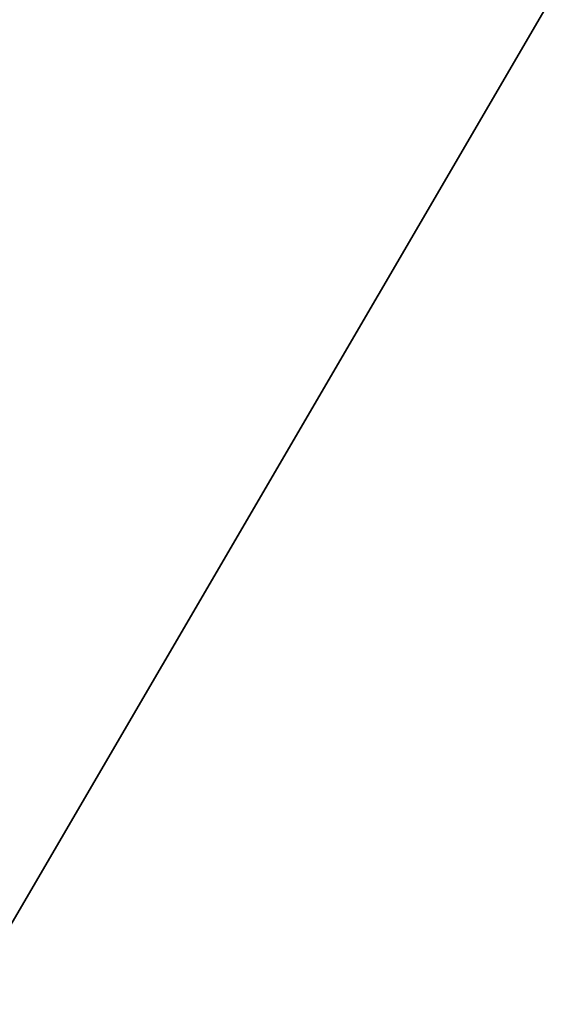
# Model space of a CAD drawing. Header units: millimetres. Extents: x -68 to 68, y 0 to 300.
# Tile 7 of 21: x -53 to -43, y 20 to 38. Entities that reach past the tile are written whole.
import ezdxf

# ---------------------------------------------------------------- set-up
doc = ezdxf.new("R2010")
doc.units = ezdxf.units.MM
doc.header["$LTSCALE"] = 41.718519
for name, color, linetype in [('13', 7, 'CONTINUOUS'), ('23', 7, 'CONTINUOUS'), ('8', 7, 'CONTINUOUS'), ('9', 7, 'CONTINUOUS')]:
    doc.layers.add(name, color=color, linetype=linetype)

msp = doc.modelspace()

# ---------------------------------------------------------------- linework, layer by layer
at = {"layer": '13', "linetype": 'Continuous'}
for points in [[(64, 0, -37.5), (55.773, 107.16, -36.565), (-64, 0, -37.5), (64, 0, -37.5)], [(55.773, 107.16, -36.565), (54.948, 106.533, -36.57), (-64, 0, -37.5), (55.773, 107.16, -36.565)], [(54.948, 106.533, -36.57), (53.989, 106.139, -36.574), (-64, 0, -37.5), (54.948, 106.533, -36.57)], [(53.989, 106.139, -36.574), (52.96, 106.004, -36.575), (-64, 0, -37.5), (53.989, 106.139, -36.574)], [(52.96, 106.004, -36.575), (-52.96, 106.004, -36.575), (-64, 0, -37.5), (52.96, 106.004, -36.575)]]:
    msp.add_3dface(points, dxfattribs=at)
at = {"layer": '23', "linetype": 'Continuous'}
for points in [[(64, 0, 37.5), (-64, 0, 37.5), (-57.234, 202.478, 35.733), (64, 0, 37.5)], [(-56.597, 201.66, 35.74), (64, 0, 37.5), (-57.234, 202.478, 35.733), (-56.597, 201.66, 35.74)], [(-55.772, 201.033, 35.746), (64, 0, 37.5), (-56.597, 201.66, 35.74), (-55.772, 201.033, 35.746)], [(-54.814, 200.639, 35.749), (64, 0, 37.5), (-55.772, 201.033, 35.746), (-54.814, 200.639, 35.749)], [(-53.785, 200.504, 35.75), (64, 0, 37.5), (-54.814, 200.639, 35.749), (-53.785, 200.504, 35.75)], [(53.785, 200.504, 35.75), (64, 0, 37.5), (-53.785, 200.504, 35.75), (53.785, 200.504, 35.75)]]:
    msp.add_3dface(points, dxfattribs=at)
at = {"layer": '8', "linetype": 'Continuous'}
for points in [[(-65.5, 0, -40), (-65.5, 298, -40), (65.5, 0, -40), (-65.5, 0, -40)], [(-65.5, 298, -40), (65.5, 298, -40), (65.5, 0, -40), (-65.5, 298, -40)]]:
    msp.add_3dface(points, dxfattribs=at)
at = {"layer": '9', "linetype": 'Continuous'}
for points in [[(65.5, 0, 40), (53.087, 203.413, 40), (-65.5, 0, 40), (65.5, 0, 40)], [(53.087, 203.413, 40), (-53.087, 203.413, 40), (-65.5, 0, 40), (53.087, 203.413, 40)]]:
    msp.add_3dface(points, dxfattribs=at)

doc.saveas('drawing.dxf')
